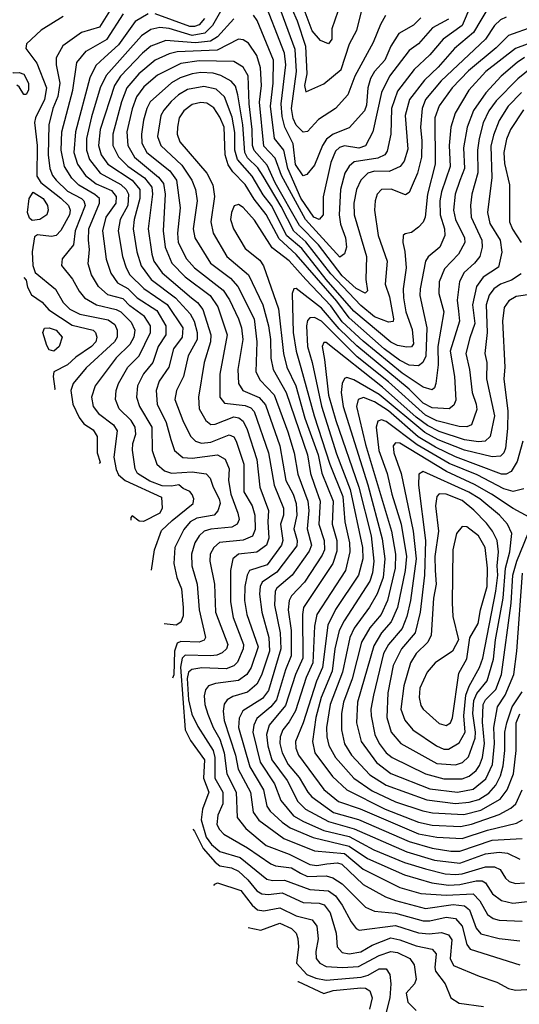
# Model space of a CAD drawing. Extents: x 1308313 to 1441400, y 959662 to 1036319.
# Tile 16 of 256: x 1331747 to 1333912, y 985146 to 989410. Entities that reach past the tile are written whole.
import ezdxf

# ---------------------------------------------------------------- set-up
doc = ezdxf.new("R2010")
doc.units = 0

msp = doc.modelspace()

# ---------------------------------------------------------------- linework, layer by layer
at = {"layer": '0CON10XD'}
for points in [[(1333332, 989428), (1333310.3, 989389.7), (1333279.3, 989310.7), (1333199.8, 989165), (1333168.7, 989085), (1333115.2, 989024.8), (1333042.7, 988977.3), (1332995, 988926.4), (1332975, 988923.1), (1332945, 988953.5), (1332932.2, 988982.2), (1332924.5, 989025), (1332947.3, 989185), (1332941, 989281), (1332826.1, 989596.1)], [(1333735, 989552.2), (1333665, 989385.2), (1333582.3, 989325), (1333525, 989257.6), (1333456.7, 989195), (1333385, 989100), (1333358.5, 989025), (1333354.8, 988915), (1333339.9, 988840.1), (1333328.8, 988825), (1333299.8, 988810.2), (1333196, 988794), (1333174.3, 988775.7), (1333155.9, 988745), (1333137.5, 988675), (1333131, 988565), (1333137.3, 988525), (1333159.5, 988465), (1333163.6, 988425), (1333155, 988395.8), (1333135, 988381.4), (1332985, 988544.2), (1332881.1, 988735), (1332855, 988810), (1332805, 988862.8), (1332786.6, 989053.4), (1332794.9, 989125), (1332791.4, 989201.4), (1332774.8, 989255), (1332738.3, 989308.3), (1332715, 989322.8), (1332695, 989325.3), (1332602.5, 989277.5), (1332429.5, 989270.5), (1332395, 989261.6), (1332335, 989234.5), (1332263, 989175), (1332212.2, 989115), (1332188.9, 989055), (1332150.6, 988915), (1332151.5, 988865), (1332175, 988815.7), (1332216.4, 988776.4), (1332288, 988725), (1332319.2, 988685), (1332323, 988655), (1332303.5, 988505), (1332319.4, 988395), (1332329, 988365), (1332365, 988314), (1332491.1, 988205), (1332517.7, 988185), (1332540.3, 988155), (1332575.5, 988045), (1332573.9, 988015), (1332547.2, 987925), (1332521.6, 987775), (1332524.8, 987725), (1332553.9, 987673.9), (1332575, 987657.1), (1332595, 987658.7), (1332675, 987689.9), (1332696.6, 987686.6), (1332715, 987671.9), (1332733, 987635), (1332774.2, 987505), (1332788.3, 987385), (1332826.1, 987285), (1332821.8, 987235), (1332826.7, 987165), (1332816.3, 987135), (1332775.1, 987104.9), (1332694.9, 987095.2), (1332671.2, 987075), (1332660.6, 987025), (1332660.9, 986889.1), (1332671.7, 986821.7), (1332717.7, 986705), (1332715.2, 986685), (1332691.5, 986628.5), (1332675, 986611.5), (1332641.4, 986598.6), (1332537.1, 986602.9), (1332493.9, 986596.1), (1332479.3, 986585), (1332473, 986557), (1332478.4, 986465), (1332493.1, 986403.1), (1332519.2, 986349.2), (1332585, 986246), (1332593.3, 986215), (1332593.2, 986125), (1332628.2, 986065), (1332627.3, 986015), (1332605.6, 985965), (1332602, 985925), (1332612.6, 985902.6), (1332632.5, 985882.5), (1332735, 985823.9), (1332835, 985754.1), (1332855.7, 985745.7), (1332925, 985737.7), (1332964.3, 985714.3), (1332995, 985699.3), (1333075, 985703.1), (1333103.8, 985693.8), (1333145, 985667.5), (1333245, 985566.9), (1333285, 985549), (1333375, 985540.8), (1333495, 985507.1), (1333525, 985507.3), (1333595, 985523.7), (1333635, 985518.1), (1333664.9, 985484.9), (1333684.6, 985404.6), (1333699.2, 985385), (1333915, 985316.9)], [(1332158.4, 989481.6), (1332092.7, 989377.3), (1332015, 989354.8), (1331933.8, 989296.2), (1331904.8, 989245), (1331904.8, 989215), (1331921.7, 989135), (1331912.6, 989077.4), (1331890.6, 989025), (1331873.9, 988955), (1331871.4, 988825), (1331878.4, 988765), (1331890.2, 988735), (1331906, 988715), (1331955, 988667.8), (1332015.6, 988635), (1332025.5, 988625), (1332030.4, 988605), (1331988, 988495), (1331980.4, 988435), (1331931.8, 988375), (1331927.9, 988345), (1331975.8, 988285.8), (1332004.6, 988234.6), (1332028.8, 988205), (1332080.8, 988175), (1332165, 988155.7), (1332185, 988145.5), (1332230.8, 988100.8), (1332246.3, 988065), (1332241.9, 988035), (1332225, 988003.4), (1332164.9, 987945.1), (1332074.8, 987825), (1332058.6, 987775), (1332065.3, 987735), (1332088.1, 987705), (1332153.7, 987655), (1332169.8, 987629.8), (1332155.2, 987515), (1332165, 987461.5), (1332175, 987439.6), (1332204.3, 987414.3), (1332362.1, 987342.1), (1332365.3, 987295), (1332355, 987273.8), (1332283.7, 987236.3), (1332265, 987238.7), (1332235, 987261.8), (1332228.2, 987255), (1332228.5, 987243.2)], [(1333485, 989417.8), (1333454.1, 989385.9), (1333390.2, 989349.8), (1333356, 989295), (1333328.9, 989235), (1333285.2, 989185), (1333267.1, 989155), (1333256.2, 989115), (1333250.7, 989039.3), (1333241.5, 989015), (1333175, 988941.6), (1333105, 988913.6), (1333076.7, 988893.3), (1333058.9, 988865), (1333025, 988780.5), (1332990.8, 988739.2), (1332975, 988734), (1332942.4, 988782.4), (1332932.6, 988872.6), (1332896.2, 988945), (1332885, 988990.6), (1332880.8, 989045), (1332900.7, 989215), (1332894.9, 989265), (1332798, 989515)], [(1332905.7, 989505), (1332949.6, 989405), (1332985.9, 989295.9), (1332990.9, 989175), (1332980.9, 989125), (1332987.7, 989097.7), (1333065, 989132.9), (1333140.5, 989195), (1333176.8, 989305), (1333208.6, 989365), (1333230.8, 989455)], [(1332318.3, 987026.6), (1332331, 987115), (1332361.6, 987198.4), (1332408.2, 987241.8), (1332499.2, 987315), (1332501.2, 987335), (1332495, 987354.4), (1332485, 987366.8), (1332455, 987380), (1332436.3, 987396.3), (1332405, 987390.2), (1332365, 987391.7), (1332311.5, 987411.5), (1332258.1, 987445), (1332248, 987465), (1332235.6, 987545.6), (1332237.1, 987575), (1332250, 987615), (1332248.3, 987645), (1332230.7, 987675), (1332178.8, 987725), (1332162.7, 987765), (1332164.8, 987805), (1332175.8, 987834.2), (1332216.5, 987905), (1332265.2, 987955), (1332314.5, 988055), (1332314.1, 988085), (1332288.1, 988125), (1332225, 988171.6), (1332195, 988201.9), (1332129.1, 988219.1), (1332089.3, 988255), (1332058.7, 988305), (1332043.4, 988353.4), (1332049.3, 988415), (1332045.5, 988455), (1332046.2, 988505), (1332092.9, 988615), (1332092.5, 988635), (1332072.9, 988652.9), (1332003.6, 988693.6), (1331973.3, 988723.3), (1331941.9, 988775), (1331926.7, 988845), (1331929.8, 988925), (1331978, 989105), (1331994.3, 989225), (1332035.7, 989274.3), (1332126, 989325), (1332197.7, 989435)], [(1332304.1, 989435.9), (1332247.8, 989402.2), (1332175, 989300.6), (1332115, 989247), (1332077.8, 989212.2), (1332051.1, 989158.9), (1331989.7, 988925), (1331981.7, 988835), (1331997.9, 988785), (1332032.2, 988735), (1332079.1, 988699), (1332145, 988670.2), (1332165.2, 988645), (1332163.4, 988615), (1332121.1, 988555), (1332106.2, 988495), (1332122.5, 988372.5), (1332141.9, 988311.9), (1332170.5, 988270.5), (1332215.9, 988245.9), (1332256.8, 988205), (1332341.2, 988151.2), (1332380.8, 988085), (1332381, 988045), (1332347.2, 987995), (1332324, 987925), (1332284.1, 987875.9)], [(1332617.5, 989445), (1332582.9, 989385), (1332548.9, 989351.1), (1332495, 989341.8), (1332395, 989371.8), (1332354, 989376), (1332315, 989367), (1332275, 989339.6), (1332122, 989168), (1332096.2, 989115), (1332058.7, 988988.7), (1332036.2, 988895), (1332037.5, 988845), (1332049.4, 988805), (1332096, 988745), (1332186.1, 988696.1), (1332208.7, 988675), (1332218.8, 988655), (1332215.3, 988605), (1332183.2, 988545), (1332174.1, 988495), (1332192.8, 988385), (1332208.4, 988335), (1332225.2, 988305), (1332285, 988246.1), (1332387, 988177), (1332453.7, 988075), (1332451.9, 988035), (1332414, 987985), (1332392.9, 987905), (1332351.6, 987845), (1332339.1, 987805), (1332343.3, 987745), (1332382.7, 987665), (1332402, 987592), (1332417.6, 987545), (1332454.6, 987514.6), (1332495, 987511.5), (1332605, 987525.9), (1332637.5, 987507.5), (1332654.8, 987465), (1332652.5, 987415), (1332661.7, 987355), (1332693.1, 987273.1), (1332698.1, 987245), (1332689.3, 987225), (1332667, 987213), (1332575, 987204.3), (1332546.1, 987195), (1332524.6, 987175.4), (1332506.4, 987145), (1332491.5, 987095), (1332492.6, 987045), (1332516.3, 986965), (1332525.2, 986854.8), (1332552.4, 986735), (1332546.2, 986723.8), (1332525.7, 986714.3), (1332445, 986717.8), (1332429.8, 986710.2), (1332417.4, 986675), (1332415, 986573.3), (1332409.9, 986559.3)], [(1333781.8, 989468.2), (1333713, 989355), (1333631, 989285), (1333561.2, 989205), (1333501.6, 989148.4), (1333436.5, 989065), (1333416.9, 988995), (1333429.6, 988849.6), (1333412.8, 988797.2), (1333395.8, 988774.2), (1333347.8, 988752.2), (1333285, 988753.5), (1333255.4, 988745), (1333225.4, 988714.6), (1333206.4, 988675), (1333195.7, 988615), (1333196.4, 988565), (1333249.4, 988385), (1333246.6, 988285), (1333254.6, 988235.4), (1333244.4, 988225.6), (1333205, 988246), (1333145, 988301.5), (1333041.5, 988435), (1332959.4, 988519.4), (1332855, 988703.7), (1332819.7, 988779.7), (1332763.1, 988843.1), (1332756.6, 988865), (1332754.9, 988935.1), (1332742.3, 989045), (1332737.1, 989167.1), (1332715.3, 989205), (1332675, 989228.4), (1332525, 989231.3), (1332445, 989219.6), (1332345, 989169.2), (1332285, 989118.7), (1332254.1, 989075.9), (1332235.3, 989024.7), (1332211.6, 988925), (1332215.5, 988865), (1332245.5, 988815), (1332348.7, 988728.7), (1332370.6, 988700.6), (1332377.4, 988655), (1332369.1, 988495), (1332377.3, 988425), (1332405.9, 988355.9), (1332465, 988295.8), (1332573, 988215), (1332606.5, 988166.5), (1332646.2, 988045), (1332614.8, 987875), (1332614.8, 987774.8), (1332635, 987749.7), (1332725, 987739.7), (1332749, 987729), (1332763.5, 987713.5), (1332825.4, 987535), (1332850.6, 987395), (1332890.5, 987295), (1332890, 987265), (1332876.9, 987225), (1332887.2, 987155), (1332881.1, 987135), (1332820, 987050), (1332743.7, 987025), (1332732.3, 987005), (1332722.3, 986955), (1332721.7, 986895), (1332731.2, 986835), (1332780.4, 986695), (1332749.9, 986605), (1332731.2, 986575), (1332695, 986548.4), (1332596, 986535), (1332565.5, 986525), (1332552.2, 986507.8), (1332547.3, 986482.7), (1332550.2, 986445), (1332562.5, 986402.5), (1332585, 986345.3), (1332614.4, 986295), (1332633.8, 986235), (1332644.6, 986145), (1332686, 986065), (1332689, 985955), (1332727, 985907), (1332815, 985833.7), (1332915, 985796.8), (1333005, 985752.2), (1333035, 985747.5), (1333077.5, 985755), (1333125, 985758.6), (1333143.5, 985753.5), (1333235.3, 985665.3), (1333332.3, 985612.3), (1333376, 985596), (1333505, 985561.2), (1333625, 985577.9), (1333675, 985572.1), (1333697, 985555), (1333725.4, 985475.4), (1333745, 985451.1), (1333825, 985431.1), (1333915, 985421.9)], [(1332547.9, 989415), (1332525, 989388.2), (1332505, 989379.8), (1332485, 989380.7), (1332335, 989435.4)], [(1333125.3, 989445), (1333100.2, 989369.8), (1333100.3, 989325), (1333085, 989305.6), (1333050.2, 989320.2), (1333015, 989361.2), (1332976.3, 989466.3)], [(1331936, 989424), (1331840.5, 989365), (1331776.5, 989305), (1331774.5, 989285), (1331821.6, 989221.6), (1331863.9, 989115), (1331854.2, 989065), (1331815.5, 988985), (1331811.4, 988965), (1331823.7, 988865), (1331821.9, 988731.9), (1331838.3, 988705), (1331925, 988637.4), (1331959.3, 988605), (1331966.3, 988585), (1331963, 988565), (1331925, 988497.2), (1331905, 988475.2), (1331885, 988471.5), (1331825, 988478.5), (1331810.9, 988469.1), (1331800.8, 988405), (1331804.9, 988345), (1331814.2, 988315), (1331903.1, 988243.1), (1331936.2, 988185), (1331965, 988157), (1332008.1, 988135), (1332130.3, 988110.3), (1332159.6, 988089.6), (1332170.2, 988065), (1332170, 988035), (1332158.4, 988015), (1332035, 987902.3), (1331979.3, 987835), (1331968.3, 987805), (1331977.6, 987745), (1332005, 987687.1), (1332025, 987660), (1332065, 987633.4), (1332082.4, 987605), (1332082.5, 987535), (1332096, 987494), (1332092.1, 987487.8)], [(1332675, 989414.2), (1332604.4, 989335.6), (1332573.7, 989316.3), (1332509.6, 989310.4), (1332380.5, 989319.5), (1332315.3, 989294.7), (1332279.6, 989265), (1332183.9, 989166.1), (1332158.1, 989125), (1332096.6, 988935), (1332088.5, 988865), (1332100.6, 988825), (1332129.1, 988785), (1332234.6, 988714.6), (1332267.4, 988675), (1332267.9, 988635), (1332244, 988545), (1332239.7, 988505), (1332254.2, 988405), (1332273.8, 988343.8), (1332316.7, 988285), (1332422.6, 988205), (1332486.4, 988136.4), (1332502.6, 988105), (1332516.3, 988055), (1332516.4, 988025), (1332477.2, 987955), (1332456.5, 987865), (1332426.8, 987805), (1332419.5, 987765), (1332453.5, 987675), (1332487.2, 987607.2), (1332508.5, 987585), (1332535.8, 987575.8), (1332575, 987580.9), (1332655, 987611.9), (1332675, 987603.3), (1332685.9, 987585), (1332717.8, 987485), (1332718.4, 987365), (1332755.2, 987305), (1332766.1, 987265), (1332768.3, 987201.7), (1332755.8, 987174.2), (1332715, 987156.2), (1332613.7, 987146.3), (1332588.1, 987125), (1332573.2, 987095), (1332571.4, 987065), (1332591, 986965), (1332596.3, 986845), (1332649.4, 986705), (1332643.8, 986685), (1332625, 986668), (1332602.1, 986657.9), (1332575, 986655.1), (1332465, 986658.5), (1332451.4, 986645), (1332443.7, 986606.3), (1332464.8, 986334.8), (1332488.1, 986288.1), (1332548.2, 986205), (1332543.8, 986125), (1332566.2, 986065), (1332539.3, 985990.7), (1332533, 985945), (1332555, 985870), (1332578.5, 985838.5), (1332615, 985808.6), (1332702.6, 985782.6), (1332818.6, 985688.6), (1332842.6, 985682.6), (1332895, 985683.8), (1333004, 985644), (1333085, 985637.3), (1333116.1, 985616.1), (1333145.1, 985575.1), (1333183.1, 985503.1), (1333204.8, 985474.8), (1333217.7, 985467.7), (1333375, 985487.8), (1333475, 985455.9), (1333521.8, 985451.8), (1333575, 985456.9), (1333605, 985447.5), (1333620.2, 985425), (1333612.3, 985345), (1333627.7, 985315), (1333737.9, 985267.9), (1333815, 985242.4), (1333864.8, 985214.8), (1333895, 985207.3), (1333945, 985210.2)], [(1333855, 989421.3), (1333830.1, 989409.9), (1333805, 989384.7), (1333766, 989325), (1333573.4, 989145), (1333505, 989064.6), (1333491.1, 989025), (1333483.3, 988945), (1333490.3, 988885), (1333487.9, 988815), (1333471.1, 988745), (1333448.4, 988691.6), (1333435, 988662.2), (1333418.5, 988651.5), (1333356.2, 988676.2), (1333315.2, 988674.8), (1333295.9, 988655), (1333287.3, 988625), (1333284.8, 988585), (1333301.1, 988475), (1333338.9, 988365), (1333331.6, 988265), (1333349.2, 988209.2), (1333367.3, 988115), (1333365, 988103.8), (1333345, 988100), (1333285, 988123.7), (1333225, 988171.9), (1333095, 988309.9), (1332987.5, 988447.5), (1332934.8, 988494.8), (1332880.9, 988600.9), (1332801.7, 988731.7), (1332778.5, 988768.5), (1332735, 988811.5), (1332723.4, 988835), (1332714.7, 988955), (1332692.8, 989085), (1332682.5, 989122.5), (1332664.1, 989144.1), (1332618.5, 989168.5), (1332585, 989178.4), (1332531.5, 989181.5), (1332495, 989176), (1332442.4, 989157.6), (1332405, 989136.8), (1332312.6, 989055), (1332297.6, 989025), (1332284.5, 988975), (1332274.8, 988915), (1332276.8, 988875), (1332298.8, 988835), (1332398.1, 988755), (1332426.7, 988715), (1332442.3, 988595), (1332430.5, 988485), (1332434.5, 988445), (1332470.6, 988375), (1332504.8, 988335), (1332629.1, 988239.1), (1332656.8, 988196.8), (1332695.5, 988115), (1332708.4, 988075), (1332713.5, 988025), (1332693, 987895), (1332694.8, 987834.8), (1332714.7, 987805), (1332784.3, 987774.3), (1332811.8, 987741.8), (1332874.9, 987564.9), (1332900.9, 987415), (1332931.9, 987355), (1332944.6, 987315), (1332948.6, 987265), (1332935.1, 987205), (1332949, 987155), (1332947.8, 987132.2), (1332862.2, 987017.8), (1332798.4, 986975), (1332788.9, 986955), (1332787.1, 986922.9), (1332795.8, 986845), (1332826.7, 986735), (1332830.4, 986675), (1332795, 986571.8), (1332775, 986532.7), (1332735, 986498.7), (1332671.4, 986478.6), (1332645.8, 986464.2), (1332633.5, 986446.5), (1332628.4, 986415), (1332632.8, 986375), (1332683, 986225), (1332694.1, 986165), (1332746.7, 986065), (1332758.8, 985978.8), (1332783.8, 985943.8), (1332892.5, 985865), (1333025, 985810.3), (1333155, 985799.4), (1333235, 985731.5), (1333395, 985652.8), (1333485, 985626.7), (1333595, 985618.5), (1333712.7, 985625), (1333741.2, 985595), (1333775, 985534.7), (1333798.5, 985518.5), (1333825, 985510), (1333925, 985506.9)], [(1333605, 989412.3), (1333535.4, 989374.6), (1333475.3, 989305), (1333435, 989277.1), (1333350, 989165), (1333315.6, 989094.4), (1333278.1, 988925), (1333245, 988863.9), (1333217, 988853), (1333155, 988863.1), (1333133.6, 988856.4), (1333115, 988840), (1333095, 988792.2), (1333062.5, 988642.5), (1333061.8, 988565), (1333045, 988544.2), (1333021.5, 988555), (1332965, 988637.5), (1332909.4, 988765), (1332892.4, 988845), (1332851.5, 988895), (1332834.6, 989035), (1332846.1, 989135), (1332846.5, 989235), (1332776.7, 989406.7), (1332759.7, 989429.7)], [(1333970.7, 989379.3), (1333865, 989342), (1333811.3, 989288.7), (1333691.6, 989188.4), (1333621.3, 989115), (1333565, 989037.2), (1333545.5, 988985), (1333547.8, 988785), (1333514, 988654), (1333504.7, 988555.3), (1333495, 988533.3), (1333475, 988511.5), (1333445, 988488.2), (1333417, 988483), (1333409.5, 988475), (1333406.8, 988445), (1333416.8, 988406.8), (1333422.3, 988335), (1333409.6, 988245), (1333410.5, 988205), (1333421, 988145), (1333448.1, 988068.1), (1333453.8, 988006.2), (1333445, 987993.2), (1333425, 987991.6), (1333385, 987998.7), (1333355, 988013.8), (1333195, 988148.3), (1333075.4, 988285.4), (1332969.5, 988419.5), (1332904.7, 988474.7), (1332837.9, 988605), (1332802.1, 988652.1), (1332755, 988731.9), (1332690.4, 988805), (1332679.8, 988845), (1332679.2, 988920.8), (1332667.4, 988987.4), (1332635, 989075.3), (1332598.9, 989108.9), (1332545, 989121.4), (1332475, 989107), (1332435.4, 989084.6), (1332404, 989056), (1332371.2, 989018.8), (1332359, 988995), (1332344.5, 988904.5), (1332358.9, 988865), (1332450.1, 988780), (1332492.6, 988715), (1332508.5, 988675), (1332516.2, 988626.2), (1332499.1, 988505), (1332506.5, 988465), (1332573.4, 988355), (1332661, 988291), (1332692.1, 988255), (1332762.9, 988115), (1332775.5, 988014.5), (1332770.4, 987885), (1332788.7, 987848.7), (1332850.3, 987785), (1332909.1, 987625), (1332936.5, 987535), (1332952.5, 987442.5), (1332996.2, 987325), (1333000.3, 987285), (1332993.4, 987205), (1333012.4, 987135), (1333001.8, 987108.2), (1332928, 987005), (1332862.1, 986947.9), (1332854.4, 986935), (1332851.3, 986875), (1332875.3, 986755.3), (1332879.1, 986685), (1332825.4, 986505), (1332800, 986470), (1332713.5, 986416.5), (1332698.3, 986385), (1332695.8, 986345), (1332744.9, 986175), (1332804.2, 986075), (1332818.6, 986005), (1332833.2, 985983.2), (1332884.4, 985935), (1332919.9, 985909.9), (1333018.7, 985868.7), (1333175, 985831.8), (1333255, 985777.8), (1333415, 985706.5), (1333532.6, 985672.6), (1333605, 985662.2), (1333655, 985664.7), (1333725, 985681.7), (1333750.6, 985680.6), (1333765, 985672.8), (1333796.3, 985625), (1333835, 985596.2), (1333884.4, 985584.4), (1333948.1, 985591.9)], [(1333945.6, 989304.4), (1333895, 989285.2), (1333766.9, 989185), (1333693.5, 989105), (1333633.9, 989005), (1333615.9, 988945), (1333608.4, 988865), (1333613.2, 988775), (1333574.9, 988665.1), (1333567.6, 988625), (1333568.8, 988565), (1333587.5, 988505), (1333589.1, 988475), (1333567.2, 988425), (1333517.6, 988382.4), (1333506.2, 988365), (1333482.9, 988245), (1333481.2, 988215), (1333512.1, 988075), (1333506.8, 987953.2), (1333494.3, 987925.7), (1333475, 987910.5), (1333435, 987914.3), (1333393.2, 987935), (1333326.2, 987985), (1333175, 988118.3), (1333120.8, 988190.8), (1332945, 988393.8), (1332870.9, 988460.9), (1332815, 988566.4), (1332762.8, 988632.8), (1332725, 988696.5), (1332671.2, 988751.2), (1332651, 988781), (1332638.1, 988825), (1332633.1, 988945), (1332615, 988988.4), (1332588.2, 989028.2), (1332558.5, 989048.5), (1332531.8, 989051.8), (1332495, 989042.3), (1332458.1, 989015), (1332438.8, 988985), (1332430.5, 988945), (1332429.8, 988915), (1332441.5, 988881.5), (1332558.6, 988745), (1332584.8, 988695), (1332590.7, 988645), (1332575.6, 988535), (1332585.7, 988485), (1332644.7, 988385), (1332739.4, 988305), (1332801.1, 988175), (1332825.9, 988085), (1332834, 988025), (1332834.9, 987944.9), (1332845.1, 987895.1), (1332901.4, 987795), (1332993.8, 987525), (1333007.4, 987445), (1333025.2, 987394.8), (1333049.9, 987325), (1333043.2, 987225), (1333066.8, 987155), (1333067.4, 987115), (1333058.3, 987091.7), (1332981.2, 986975), (1332925.2, 986915), (1332915, 986895.5), (1332910.6, 986855), (1332923.1, 986765), (1332923.4, 986655), (1332898.6, 986595), (1332859.4, 986465), (1332835.6, 986434.4), (1332775.5, 986384.4), (1332761.2, 986355), (1332757.6, 986325), (1332789.5, 986195), (1332851.2, 986101.2), (1332879.4, 986029.4), (1332933, 985963), (1332977.6, 985937.6), (1333065, 985898.8), (1333175, 985872.5), (1333281.8, 985815), (1333415, 985760), (1333505, 985733.4), (1333591.6, 985711.6), (1333635, 985708.5), (1333665, 985711.2), (1333765, 985741.4), (1333805, 985741.7), (1333829.8, 985729.8), (1333852.1, 985692.1), (1333868.1, 985678.1), (1333895, 985670), (1333935, 985672.7)], [(1333935, 989246.5), (1333903, 989225), (1333834, 989165), (1333766.5, 989093.5), (1333713.4, 989016.6), (1333686.1, 988945), (1333669.7, 988855), (1333674.5, 988765), (1333655, 988713.8), (1333633.9, 988655), (1333627.1, 988585), (1333635.5, 988545), (1333674, 988465), (1333675.6, 988445), (1333649.3, 988395), (1333588.4, 988331.6), (1333565.6, 988275), (1333563.9, 988225), (1333584.4, 988145), (1333559.2, 987995), (1333560, 987915), (1333549.8, 987835), (1333544.7, 987815.3), (1333535, 987807.1), (1333495, 987819), (1333405, 987879.8), (1333235, 988017.6), (1333145, 988101.9), (1333095, 988171), (1332987.4, 988285), (1332915, 988366.2), (1332841.6, 988421.6), (1332765, 988541.4), (1332715, 988597.2), (1332695, 988609.6), (1332676.6, 988603.4), (1332664.4, 988575.6), (1332660.7, 988545), (1332674.2, 988505), (1332725, 988419.6), (1332788.4, 988368.4), (1332804.1, 988344.1), (1332868.3, 988158.3), (1332891.1, 987965), (1332905.1, 987905.1), (1332943.9, 987823.9), (1332982.7, 987685), (1333039.9, 987525), (1333056.4, 987446.4), (1333105.1, 987325), (1333100.7, 987225), (1333121.9, 987155), (1333121.9, 987108.1), (1333104.5, 987055), (1332977, 986865), (1332972, 986835), (1332973.8, 986645), (1332942.2, 986575), (1332899.4, 986440.6), (1332828.4, 986355), (1332816.9, 986315), (1332822.5, 986265), (1332839.9, 986205), (1332905.8, 986115), (1332953.1, 986025), (1332985, 985991.7), (1333085, 985938), (1333196.7, 985906.7), (1333425, 985807), (1333545, 985770.7), (1333655, 985757.4), (1333765, 985797.6), (1333825, 985805.7), (1333860.9, 985800.9), (1333915, 985774.7)], [(1331717.1, 989182.5), (1331719.3, 989179.3), (1331745, 989180.9), (1331765, 989174.1), (1331785.7, 989135), (1331785.3, 989105), (1331775, 989085.6), (1331765, 989085.6), (1331745, 989118.9), (1331734.4, 989126.3)], [(1333966.8, 989203.2), (1333905.5, 989154.5), (1333811.4, 989058.6), (1333780.5, 989015), (1333755, 988962.7), (1333738.4, 988895), (1333731.2, 988845), (1333732.5, 988747.5), (1333707.1, 988655), (1333700, 988605), (1333704.1, 988555), (1333750, 988455), (1333751, 988425), (1333741.4, 988385), (1333718.4, 988355), (1333673.4, 988315), (1333653.3, 988276.7), (1333643, 988195), (1333648.4, 988148.4), (1333653, 988105), (1333612.9, 987975), (1333631, 987865), (1333637.8, 987762.2), (1333629, 987741), (1333607.5, 987725), (1333535, 987729.9), (1333495, 987749.1), (1333435, 987809.9), (1333207.5, 987997.5), (1333131.6, 988071.6), (1333055, 988161.5), (1332945, 988245.3), (1332935, 988244.3), (1332927.8, 988225), (1332932.2, 988055), (1332944.6, 987975), (1332966.1, 987903.9), (1333023.4, 987695), (1333091, 987485), (1333147.6, 987345), (1333156.7, 987235), (1333176.5, 987145), (1333178.4, 987105), (1333159.5, 987025), (1333034.5, 986835), (1333025, 986783.3), (1333018, 986625), (1332989.2, 986560.8), (1332942.2, 986417.8), (1332915, 986369.8), (1332888.1, 986335), (1332876.2, 986305), (1332875.2, 986275), (1332885.2, 986235), (1332910.8, 986185), (1332957.9, 986127.9), (1332995.2, 986065), (1333013.4, 986045), (1333107.6, 985977.6), (1333215, 985946.1), (1333435, 985851), (1333535, 985822.4), (1333615, 985808.8), (1333655, 985809.3), (1333795, 985856.6), (1333925, 985864)], [(1333921.7, 989095), (1333864.4, 989035), (1333825, 988974), (1333799.7, 988910.3), (1333788.2, 988861.8), (1333793.6, 988726.4), (1333774.5, 988575), (1333785, 988527.9), (1333828.5, 988455), (1333837, 988403), (1333821.4, 988338.6), (1333755.4, 988294.6), (1333726, 988254), (1333708.9, 988175), (1333719.4, 988095), (1333698.1, 988031.9), (1333679.8, 987965), (1333696.3, 987895), (1333707.8, 987795), (1333725.9, 987745), (1333728, 987722), (1333704.8, 987655.2), (1333685, 987647), (1333651.7, 987648.3), (1333555, 987672.4), (1333505, 987697.8), (1333345, 987841.8), (1333209.7, 987949.7), (1333055, 988104.2), (1333025, 988120.7), (1333005, 988119.3), (1332995, 988106.7), (1332990.4, 988085), (1332994.3, 987995), (1333015.1, 987925), (1333055, 987736.1), (1333120, 987530), (1333179.2, 987375), (1333232.8, 987125), (1333234.6, 987075), (1333215.1, 987004.9), (1333115, 986855.8), (1333082.6, 986787.4), (1333060, 986605), (1333032.7, 986545), (1332975.5, 986364.5), (1332942.6, 986285), (1332943.2, 986255), (1332954.8, 986225), (1333065, 986077.1), (1333128.7, 986025), (1333222.6, 985992.6), (1333475, 985884.6), (1333555, 985869.7), (1333664.8, 985864.8), (1333775, 985900.6), (1333899.4, 985930.6), (1333925.4, 985944.6)], [(1333930.4, 989019.6), (1333873.4, 988935), (1333856.7, 988893.3), (1333845.8, 988835), (1333847.6, 988787.6), (1333869.6, 988695), (1333869.8, 988535), (1333883, 988503), (1333920.5, 988445)], [(1331800.9, 988540.9), (1331790.1, 988550.1), (1331781.5, 988575), (1331788.8, 988635), (1331805, 988662.7), (1331848.6, 988635), (1331867.3, 988605), (1331870.3, 988585), (1331865, 988565.7), (1331835, 988544.2), (1331800.9, 988540.9)], [(1331765, 988293.8), (1331775, 988282), (1331781.8, 988251.8), (1331798.9, 988218.9), (1331845, 988186.8), (1331873, 988153), (1331975, 988086.7), (1332065.7, 988065.7), (1332075.8, 988055), (1332081.8, 988035), (1332077.1, 988015), (1332059, 987995), (1331991.2, 987948.8), (1331954.6, 987915), (1331895.5, 987884.5), (1331891.8, 987865), (1331899.1, 987810.9), (1331898, 987807.1)], [(1333920.6, 988309.4), (1333878, 988282), (1333830.8, 988265), (1333802.1, 988245), (1333782.2, 988217.8), (1333769, 988175), (1333772.7, 988055), (1333763.2, 987965), (1333772, 987925), (1333770.5, 987855), (1333804.8, 987695), (1333785.5, 987604.5), (1333764.8, 987585.2), (1333735, 987581.4), (1333675, 987590.1), (1333565, 987627), (1333515, 987652.2), (1333465, 987689.4), (1333319, 987819), (1333075, 988012), (1333065, 988012.2), (1333058.6, 987995), (1333068.7, 987938.7), (1333085.2, 987784.8), (1333117, 987675), (1333216.8, 987385), (1333270.5, 987175), (1333282.3, 987065), (1333276.7, 987015), (1333265, 986978.2), (1333152.6, 986807.4), (1333131, 986765), (1333112.2, 986685), (1333101.2, 986588.8), (1333053.1, 986475), (1333031.1, 986388.9), (1333016.2, 986285), (1333025.6, 986235), (1333103, 986133), (1333164.8, 986075), (1333331.3, 985991.3), (1333475, 985935.4), (1333535, 985922.6), (1333656.8, 985916.8), (1333705, 985926.5), (1333825, 985968.4), (1333874.7, 985995), (1333896.5, 986015), (1333925.2, 986075)], [(1334037.8, 988232.2), (1333898.6, 988211.4), (1333867, 988193), (1333846.4, 988163.6), (1333838.8, 988105), (1333849.3, 987905), (1333844.8, 987855), (1333862.1, 987715), (1333860.4, 987639.6), (1333852.1, 987555), (1333844.8, 987535), (1333830.1, 987519.9), (1333795, 987517.5), (1333674.5, 987545.5), (1333561, 987591), (1333502.3, 987622.3), (1333305, 987787.6), (1333195, 987851.2), (1333165, 987860.7), (1333155, 987856.4), (1333145.2, 987834.8), (1333140, 987795), (1333148.6, 987735), (1333256.3, 987396.3), (1333317.9, 987162.1), (1333330, 987075), (1333322.4, 986995), (1333296.4, 986923.6), (1333263.6, 986866.4), (1333196.5, 986775), (1333178, 986735), (1333146.1, 986585), (1333092.7, 986445), (1333076.9, 986345), (1333078.1, 986305), (1333087, 986267), (1333115.2, 986215), (1333195.6, 986125), (1333275, 986070.1), (1333375, 986023.5), (1333494.7, 985984.7), (1333536.1, 985976.1), (1333671.1, 985968.9), (1333745, 985986.9), (1333829.6, 986035), (1333860, 986075), (1333887.6, 986145), (1333898.6, 986245), (1333897.9, 986365), (1333915, 986404)], [(1331895, 987974.8), (1331875, 987981.1), (1331865, 987999.3), (1331847.5, 988055), (1331855.2, 988074.8), (1331875, 988076), (1331904.7, 988065), (1331931.2, 988035), (1331917.8, 987995), (1331895, 987974.8)], [(1332284.1, 987875.9), (1332257.8, 987825), (1332253, 987775), (1332266.5, 987735), (1332320, 987645), (1332320.9, 987545), (1332341.8, 987485), (1332375, 987456.7), (1332405, 987447), (1332495, 987452.4), (1332555, 987444), (1332572.4, 987425), (1332585.6, 987385), (1332612.3, 987335), (1332615.5, 987315), (1332606.2, 987283.8), (1332590, 987265), (1332515, 987251), (1332485.7, 987235), (1332458, 987202), (1332419.6, 987125), (1332414.8, 987055), (1332428.8, 986995), (1332448, 986945), (1332456.3, 986865), (1332455, 986828.8), (1332445, 986801.1), (1332425, 986787.9), (1332372.8, 986793.2)], [(1333927.3, 987585), (1333903.5, 987496.5), (1333877, 987453), (1333855, 987441.3), (1333835, 987442.2), (1333635, 987517.7), (1333549.1, 987559.1), (1333474.1, 987604.1), (1333345, 987716.4), (1333285, 987755.6), (1333236.8, 987773.3), (1333214.1, 987765.9), (1333206.7, 987735), (1333245, 987570.5), (1333358.5, 987195), (1333376.1, 987095), (1333374.7, 987035), (1333341.7, 986895), (1333313.1, 986835), (1333264, 986776), (1333229, 986715), (1333187.8, 986555), (1333150.7, 986455), (1333142.3, 986405), (1333141.7, 986335), (1333154.9, 986274.9), (1333184.8, 986225), (1333265, 986140.4), (1333335.8, 986095.8), (1333512, 986032), (1333635, 986016.3), (1333695, 986022), (1333736.1, 986033.8), (1333779.6, 986060.4), (1333810.2, 986095), (1333830.5, 986135), (1333841.7, 986178.3), (1333850, 986245), (1333849, 986325), (1333858, 986365), (1333880.6, 986435), (1333925, 986499.5)], [(1333932, 987378), (1333885, 987367.6), (1333845, 987378.2), (1333729.5, 987439.5), (1333608.5, 987488.5), (1333469.6, 987569.6), (1333335, 987670), (1333315, 987677.4), (1333298.9, 987671.1), (1333291.3, 987645), (1333302.9, 987545), (1333339.4, 987445), (1333359.3, 987355), (1333399.6, 987225), (1333422.9, 987085), (1333417.7, 987025), (1333384.7, 986865.3), (1333357.5, 986802.5), (1333315.1, 986754.9), (1333281.1, 986698.9), (1333211.6, 986455), (1333206.1, 986365), (1333226.6, 986285), (1333293.2, 986193.2), (1333355, 986146.2), (1333525, 986079.2), (1333645, 986065.1), (1333712.2, 986077.8), (1333767.1, 986122.9), (1333796.5, 986185), (1333804.7, 986275.3), (1333801.9, 986345), (1333817.5, 986435), (1333850.7, 986485), (1333888.2, 986575), (1333901.7, 986675), (1333926.1, 987013.9)], [(1333955.2, 987255.2), (1333885, 987293), (1333791.7, 987355), (1333717.4, 987397.4), (1333596.8, 987453.2), (1333395, 987576.3), (1333375, 987578), (1333365.7, 987564.2), (1333368.4, 987535), (1333399.8, 987445), (1333452.5, 987195), (1333465.1, 987075), (1333440.2, 986895), (1333425, 986825.4), (1333405, 986773.2), (1333345.2, 986705), (1333323.1, 986665), (1333279.8, 986485), (1333268.7, 986425), (1333269.6, 986395), (1333286.6, 986315), (1333305.1, 986275.1), (1333335, 986235.8), (1333361.6, 986215), (1333505, 986143.9), (1333585, 986123.4), (1333665, 986123)], [(1333635, 986183.4), (1333666.1, 986193.9), (1333692.7, 986217.3), (1333720.7, 986299.3), (1333722.5, 986325), (1333710.6, 986405), (1333715, 986462.2), (1333727.5, 986492.5), (1333773, 986547), (1333801, 986641), (1333808.6, 986725), (1333841.8, 986905), (1333852.6, 987035), (1333870.6, 987105), (1333879.4, 987185), (1333860.4, 987225), (1333825.7, 987265), (1333740.6, 987335), (1333693.8, 987363.8), (1333496, 987454), (1333477.4, 987442.6), (1333474.8, 987394.8), (1333505.9, 987155), (1333501.6, 987005), (1333482.1, 986845), (1333461.4, 986755), (1333401.4, 986685), (1333365.9, 986614.1), (1333342.4, 986495), (1333337.9, 986387.9), (1333356.9, 986325), (1333398.7, 986275), (1333555, 986188.5), (1333635, 986183.4)], [(1333585, 986251.3), (1333605, 986251.7), (1333651.3, 986278.7), (1333677.3, 986325), (1333672.4, 986395), (1333680.6, 986485), (1333695, 986524.2), (1333739.9, 986605), (1333753.5, 986645), (1333810.2, 986935), (1333819.8, 987005), (1333816.3, 987045), (1333821.8, 987105), (1333815.8, 987155), (1333796.7, 987195), (1333770.5, 987230.5), (1333715, 987286.5), (1333665, 987328.3), (1333595, 987355.1), (1333565, 987356.9), (1333554.3, 987345), (1333549.6, 987305), (1333562.3, 987195), (1333545.7, 987085), (1333547.7, 987025), (1333552.4, 986965), (1333540.5, 986905), (1333530.4, 986745), (1333515.4, 986714.6), (1333465.7, 986665), (1333440.4, 986625), (1333411.5, 986525), (1333398.5, 986425), (1333416.4, 986376.4), (1333450.9, 986335), (1333552.9, 986265), (1333585, 986251.3)], [(1333595, 986353.2), (1333614.3, 986365.7), (1333623.3, 986386.7), (1333649.6, 986580.4), (1333685, 986642), (1333697.3, 986732.7), (1333733.9, 986795), (1333743.4, 986855), (1333772.6, 986955), (1333774.3, 987035), (1333763.8, 987125), (1333735, 987175.3), (1333685, 987213.9), (1333664.7, 987215.3), (1333640.7, 987185), (1333623.9, 987115), (1333621.3, 986885), (1333623.9, 986825), (1333648.9, 986725), (1333622.9, 986675), (1333547.5, 986625), (1333512.2, 986585), (1333481.7, 986515), (1333478.2, 986475), (1333485, 986440.8), (1333495, 986423.8), (1333565, 986362), (1333595, 986353.2)], [(1333665, 986123), (1333695, 986133.8), (1333725, 986158.1), (1333740.1, 986179.9), (1333752.4, 986215), (1333761, 986275), (1333752.6, 986367.4), (1333755.3, 986444.7), (1333765.7, 986464.3), (1333810.1, 986509.9), (1333835.6, 986575), (1333876.8, 986883.3), (1333884.2, 987005), (1333901.5, 987065), (1333968, 987228)], [(1332497.2, 985904.3), (1332505, 985896.2), (1332541.7, 985821.7), (1332595, 985761.7), (1332615, 985746.4), (1332665, 985737.6), (1332695, 985722.3), (1332735.6, 985685.6), (1332775, 985637.3), (1332797.1, 985625), (1332825, 985621.1), (1332885, 985629), (1332975, 985587.8), (1333045, 985583.8), (1333067.1, 985577.1), (1333092.7, 985542.7), (1333118.8, 985455), (1333123.1, 985395), (1333145, 985370), (1333175.6, 985365.6), (1333225, 985373.8), (1333275, 985402.3), (1333355, 985434), (1333395, 985426), (1333465, 985400), (1333535.2, 985385.2), (1333551.9, 985365), (1333545.5, 985305.5), (1333549.5, 985289.5), (1333591.6, 985235), (1333615.6, 985175), (1333651.8, 985151.8), (1333756.5, 985136.5)], [(1332589, 985660.4), (1332593.2, 985666.8), (1332605, 985671.8), (1332705, 985639.7), (1332754.4, 985575), (1332777.1, 985555), (1332805, 985551.2), (1332875, 985563.9), (1332945, 985529.2), (1333015, 985512.7), (1333034.8, 985485), (1333040.3, 985429.7), (1333030.6, 985375), (1333032.5, 985345), (1333047.5, 985325), (1333075, 985310.2), (1333145.6, 985305.6), (1333215, 985310.5), (1333305, 985357.7), (1333355, 985375.5), (1333385, 985370), (1333438.2, 985345), (1333457.2, 985317.2), (1333465.3, 985255), (1333457.8, 985235), (1333421.2, 985195), (1333428.9, 985155), (1333465, 985120)], [(1332737.9, 985479.6), (1332792.5, 985467.5), (1332875, 985498.3), (1332925.2, 985475), (1332945.2, 985455), (1332952, 985432), (1332955.5, 985395), (1332946.2, 985325), (1332991.7, 985275), (1333029.8, 985259.8), (1333075, 985251.5), (1333226.5, 985263.5), (1333257.3, 985272.7), (1333305, 985299.8), (1333335, 985299.7), (1333351, 985275), (1333355.2, 985235), (1333350.9, 985175), (1333330.5, 985095)], [(1332952.1, 985244.8), (1332954.5, 985245.5), (1333065, 985193.8), (1333105, 985206.8), (1333225, 985218), (1333246.1, 985216.1), (1333264.7, 985205), (1333275.2, 985175), (1333263, 985125)]]:
    msp.add_lwpolyline(points, dxfattribs=at)

doc.saveas('drawing.dxf')
